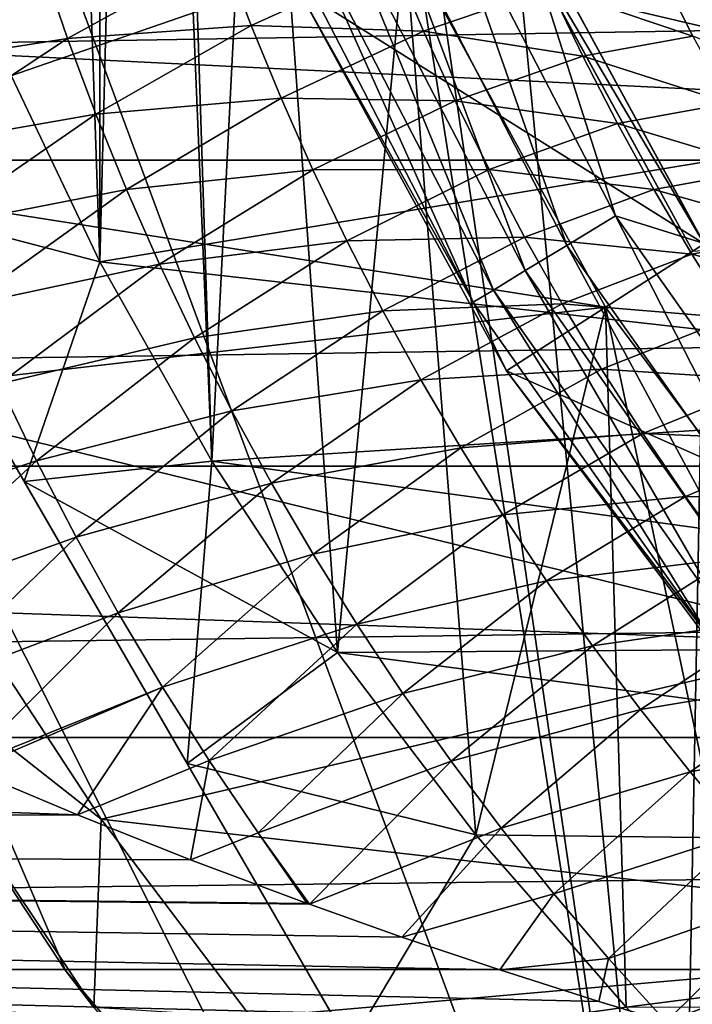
# Model space of a CAD drawing. Header units: metres. Extents: x -109 to 109, y -67 to 73.
# Tile 115 of 253: x -13.01 to -10.15, y -9.73 to -5.53. Entities that reach past the tile are written whole.
import ezdxf

# ---------------------------------------------------------------- set-up
doc = ezdxf.new("R2010")
doc.units = ezdxf.units.M
doc.layers.add('solid_508035_K244200000C76', color=7, linetype='CONTINUOUS')

msp = doc.modelspace()

# ---------------------------------------------------------------- linework, layer by layer
at = {"layer": 'solid_508035_K244200000C76'}
for points in [[(-12.668362, -6.564063, -56.5), (-12.668362, 6.564063, -56.5), (-13.086666, 5.684504, -56.5)], [(-12.668362, -6.564063, -56.5), (-12.5, 0, -56.5), (-12.668362, 6.564063, -56.5)], [(-13.086666, -5.684504, -56.5), (-12.668362, -6.564063, -56.5), (-13.086666, 5.684504, -56.5)], [(-10.206499, -12.321825, -31.5), (-11.877852, -1.707801, -31.5), (-15.774263, 2.678175, -31.5)], [(-10.206499, -12.321825, -31.5), (-15.774263, 2.678175, -31.5), (-15.774263, -2.678175, -31.5)], [(-12.668362, -6.564063, -56.5), (-12.190717, -7.413548, -56.5), (-12.5, 0, -56.5)], [(-12.372767, -1.778946, -56.5), (-12.5, 0, -56.5), (-12.190717, -7.413548, -56.5)], [(-10.206499, -12.321825, -31.5), (-11.513919, -3.380772, -31.5), (-11.877852, -1.707801, -31.5)], [(-11.993653, -3.521697, -56.5), (-12.372767, -1.778946, -56.5), (-12.190717, -7.413548, -56.5)], [(-10.206499, -12.321825, -38.5), (-10.206499, -12.321825, -31.5), (-15.774263, -2.678175, -31.5)], [(-10.206499, -12.321825, -38.5), (-15.774263, -2.678175, -31.5), (-15.774263, -2.678175, -38.5)], [(-12.813787, -9.581591, -38.5), (-15.774263, -2.678175, -38.5), (-13.856401, -7.999997, -38.5)], [(-11.591421, -11.029006, -38.5), (-15.774263, -2.678175, -38.5), (-12.813787, -9.581591, -38.5)], [(-10.206499, -12.321825, -38.5), (-15.774263, -2.678175, -38.5), (-11.591421, -11.029006, -38.5)], [(-10.206499, -12.321825, -31.5), (-10.915588, -4.984969, -31.5), (-11.513919, -3.380772, -31.5)], [(-11.993653, -3.521697, -56.5), (-12.190717, -7.413548, -56.5), (-11.656568, -8.227926, -56.5)], [(-11.370358, -5.192785, -56.5), (-11.993653, -3.521697, -56.5), (-11.656568, -8.227926, -56.5)], [(-9.439854, -4.546121, -61.5), (-8.656816, -5.90233, -61.5), (-13.444166, -4.777946, -61.5)], [(42, -4.708029, 10.492114), (-43.099998, -4.707998, 10.492128), (-43.099998, -6.131834, 9.728854)], [(42, -4.708029, 10.492114), (-43.099998, -6.131834, 9.728854), (42, -6.131865, 9.728835)], [(-8.656816, -5.90233, -61.5), (-13.086666, -5.684504, -61.5), (-13.444166, -4.777946, -61.5)], [(-11.242999, -4.883524, -22.033804), (-11.464518, -4.979743, -22.133583), (-10.679661, -6.494446, -22.133583)], [(-10.473309, -6.36896, -22.033804), (-10.916103, -4.983839, -22), (-11.242999, -4.883524, -22.033804)], [(-10.473309, -6.36896, -22.033804), (-11.242999, -4.883524, -22.033804), (-10.679661, -6.494446, -22.133583)], [(-10.915551, -4.985044, -28.5), (-10.095042, -6.487688, -28.5), (-11.825175, -5.400482, -28.5)], [(-11.464518, -4.979743, -22.133583), (-11.654762, -5.062377, -22.292522), (-10.856882, -6.602216, -22.292522)], [(-10.679661, -6.494446, -22.133583), (-11.464518, -4.979743, -22.133583), (-10.856882, -6.602216, -22.292522)], [(-10.968798, -5.009282, -38.441498), (-10.915624, -4.984891, -38.5), (-10.095101, -6.487588, -38.5)], [(-10.916103, -4.983839, -22), (-10.09566, -6.486725, -22), (-9.049952, -5.22502, -22)], [(-10.473309, -6.36896, -22.033804), (-10.09566, -6.486725, -22), (-10.916103, -4.983839, -22)], [(10.095101, -6.487589, -38.5), (-10.095101, -6.487588, -38.5), (-10.915624, -4.984891, -38.5)], [(10.915624, -4.984891, -38.5), (10.095101, -6.487589, -38.5), (-10.915624, -4.984891, -38.5)], [(-10.915588, -4.984969, -31.5), (-10.095026, -6.487712, -31.5), (-10.915551, -4.985044, -28.5)], [(-10.206499, -12.321825, -31.5), (-10.095026, -6.487712, -31.5), (-10.915588, -4.984969, -31.5)], [(-10.095026, -6.487712, -31.5), (-10.095042, -6.487688, -28.5), (-10.915551, -4.985044, -28.5)], [(-10.144256, -6.519317, -38.441498), (-10.968798, -5.009282, -38.441498), (-10.095101, -6.487588, -38.5)], [(-10.968742, -5.009404, -43.5), (-10.968798, -5.009282, -38.441498), (-10.144256, -6.519317, -38.441498)], [(-10.968742, -5.009404, -43.5), (-10.144256, -6.519317, -38.441498), (-10.144175, -6.519439, -43.5)], [(-10.968742, -5.009404, -43.5), (-10.144175, -6.519439, -43.5), (10.968742, -5.009404, -43.5)], [(-11.654762, -5.062377, -22.292522), (-11.800744, -5.125786, -22.499773), (-10.99287, -6.684912, -22.499773)], [(-10.856882, -6.602216, -22.292522), (-11.654762, -5.062377, -22.292522), (-10.99287, -6.684912, -22.499773)], [(-11.800744, -5.125786, -22.499773), (-11.892493, -5.165639, -22.74118), (-11.078339, -6.736887, -22.74118)], [(-10.99287, -6.684912, -22.499773), (-11.800744, -5.125786, -22.499773), (-11.078339, -6.736887, -22.74118)], [(-11.370358, -5.192785, -53.5), (-14.216775, -6.175227, -53.5), (-14.605085, -5.190521, -53.5)], [(-11.370358, -5.192785, -53.5), (-10.515571, -6.758161, -53.5), (-14.216775, -6.175227, -53.5)], [(-11.078339, -6.736887, -22.74118), (-11.892493, -5.165639, -22.74118), (-11.825217, -5.400393, -23)], [(-11.370358, -5.192785, -56.5), (-11.656568, -8.227926, -56.5), (-11.06777, -9.004369, -56.5)], [(-10.515571, -6.758161, -56.5), (-10.515571, -6.758161, -53.5), (-11.370358, -5.192785, -53.5)], [(-10.515571, -6.758161, -56.5), (-11.370358, -5.192785, -53.5), (-11.370358, -5.192785, -56.5)], [(-10.515571, -6.758161, -56.5), (-11.370358, -5.192785, -56.5), (-11.06777, -9.004369, -56.5)], [(-12.141032, -5.247186, -12.491274), (-12.806001, -5.613256, -11.478698), (-12.917265, -5.288338, -11.803326)], [(-12.141032, -5.247186, -12.491274), (-12.023459, -5.55866, -12.15747), (-12.806001, -5.613256, -11.478698)], [(-11.417029, -5.282284, -13.234345), (-12.023459, -5.55866, -12.15747), (-12.141032, -5.247186, -12.491274)], [(-11.417029, -5.282284, -13.234345), (-11.290092, -5.582503, -12.890788), (-12.023459, -5.55866, -12.15747)], [(-10.750999, -5.397324, -14.020062), (-11.290092, -5.582503, -12.890788), (-11.417029, -5.282284, -13.234345)], [(-12.917265, -5.288338, -11.803326), (-13.630805, -5.742094, -10.865031), (-13.738701, -5.401837, -11.180892)], [(-12.917265, -5.288338, -11.803326), (-12.806001, -5.613256, -11.478698), (-13.630805, -5.742094, -10.865031)], [(-10.750999, -5.397324, -14.020062), (-10.29135, -5.31146, -15.180386), (-10.142914, -5.60328, -14.824442)], [(-9.65669, -5.795834, -15.76961), (-10.142914, -5.60328, -14.824442), (-10.29135, -5.31146, -15.180386)], [(-9.819981, -5.508439, -16.129442), (-9.65669, -5.795834, -15.76961), (-10.29135, -5.31146, -15.180386)], [(-11.825217, -5.400393, -23), (-11.825175, -5.400482, -28.5), (-10.936297, -7.028328, -28.5)], [(-10.936297, -7.028329, -23), (-11.825217, -5.400393, -23), (-10.936297, -7.028328, -28.5)], [(-11.078339, -6.736887, -22.74118), (-11.825217, -5.400393, -23), (-10.936297, -7.028329, -23)], [(-10.095042, -6.487688, -28.5), (-10.936297, -7.028328, -28.5), (-11.825175, -5.400482, -28.5)], [(-10.750999, -5.397324, -14.020062), (-10.611511, -5.68874, -13.66589), (-11.290092, -5.582503, -12.890788)], [(-10.750999, -5.397324, -14.020062), (-10.142914, -5.60328, -14.824442), (-10.611511, -5.68874, -13.66589)], [(-12.023459, -5.55866, -12.15747), (-12.68505, -5.936182, -11.14284), (-12.806001, -5.613256, -11.478698)], [(-12.023459, -5.55866, -12.15747), (-11.896852, -5.867344, -11.812692), (-12.68505, -5.936182, -11.14284)], [(-11.290092, -5.582503, -12.890788), (-11.896852, -5.867344, -11.812692), (-12.023459, -5.55866, -12.15747)], [(-12.806001, -5.613256, -11.478698), (-13.512592, -6.080954, -10.537726), (-13.630805, -5.742094, -10.865031)], [(-12.806001, -5.613256, -11.478698), (-12.68505, -5.936182, -11.14284), (-13.512592, -6.080954, -10.537726)], [(-11.290092, -5.582503, -12.890788), (-11.154778, -5.878935, -12.536542), (-11.896852, -5.867344, -11.812692)], [(-10.611511, -5.68874, -13.66589), (-11.154778, -5.878935, -12.536542), (-11.290092, -5.582503, -12.890788)], [(-10.611511, -5.68874, -13.66589), (-10.142914, -5.60328, -14.824442), (-9.987093, -5.888798, -14.457564)], [(-13.683951, -6.298701, -56.959606), (-12.668362, -6.564063, -56.5), (-13.086666, -5.684504, -56.5)], [(-13.683951, -6.298701, -61.040394), (-13.086666, -5.684504, -61.5), (-12.668362, -6.564063, -61.5)], [(-8.656816, -5.90233, -61.5), (-12.668362, -6.564063, -61.5), (-13.086666, -5.684504, -61.5)], [(-10.611511, -5.68874, -13.66589), (-10.464293, -5.975172, -13.30134), (-11.154778, -5.878935, -12.536542)], [(-10.611511, -5.68874, -13.66589), (-9.987093, -5.888798, -14.457564), (-10.464293, -5.975172, -13.30134)], [(-11.896852, -5.867344, -11.812692), (-12.55448, -6.256652, -10.796448), (-12.68505, -5.936182, -11.14284)], [(-11.896852, -5.867344, -11.812692), (-11.761303, -6.17286, -11.457656), (-12.55448, -6.256652, -10.796448)], [(-11.154778, -5.878935, -12.536542), (-11.761303, -6.17286, -11.457656), (-11.896852, -5.867344, -11.812692)], [(-8.656816, -5.90233, -61.5), (-7.680462, -7.126601, -61.5), (-12.668362, -6.564063, -61.5)], [(-11.154778, -5.878935, -12.536542), (-11.011212, -6.171297, -12.172347), (-11.761303, -6.17286, -11.457656)], [(-10.464293, -5.975172, -13.30134), (-11.011212, -6.171297, -12.172347), (-11.154778, -5.878935, -12.536542)], [(-10.464293, -5.975172, -13.30134), (-9.987093, -5.888798, -14.457564), (-9.824157, -6.167908, -14.080633)], [(-12.68505, -5.936182, -11.14284), (-13.384111, -6.417881, -10.199646), (-13.512592, -6.080954, -10.537726)], [(-12.68505, -5.936182, -11.14284), (-12.55448, -6.256652, -10.796448), (-13.384111, -6.417881, -10.199646)], [(-10.464293, -5.975172, -13.30134), (-10.309514, -6.256441, -12.927176), (-11.011212, -6.171297, -12.172347)], [(-10.464293, -5.975172, -13.30134), (-9.824157, -6.167908, -14.080633), (-10.309514, -6.256441, -12.927176)], [(42, -6.131865, 9.728835), (-43.099998, -6.131834, 9.728854), (-43.099998, -7.434662, 8.773585)], [(42, -6.131865, 9.728835), (-43.099998, -7.434662, 8.773585), (42, -7.434689, 8.773562)], [(-10.515571, -6.758161, -53.5), (-13.762291, -7.130866, -53.5), (-14.216775, -6.175227, -53.5)], [(-11.761303, -6.17286, -11.457656), (-12.414359, -6.574264, -10.440173), (-12.55448, -6.256652, -10.796448)], [(-11.761303, -6.17286, -11.457656), (-11.61691, -6.474878, -11.093032), (-12.414359, -6.574264, -10.440173)], [(-11.011212, -6.171297, -12.172347), (-11.61691, -6.474878, -11.093032), (-11.761303, -6.17286, -11.457656)], [(-11.011212, -6.171297, -12.172347), (-10.859529, -6.459344, -11.798891), (-11.61691, -6.474878, -11.093032)], [(-10.309514, -6.256441, -12.927176), (-10.859529, -6.459344, -11.798891), (-11.011212, -6.171297, -12.172347)], [(-10.309514, -6.256441, -12.927176), (-9.824157, -6.167908, -14.080633), (-9.65432, -6.440547, -13.694433)], [(-12.55448, -6.256652, -10.796448), (-13.24541, -6.752414, -9.85143), (-13.384111, -6.417881, -10.199646)], [(-12.55448, -6.256652, -10.796448), (-12.414359, -6.574264, -10.440173), (-13.24541, -6.752414, -9.85143)], [(-10.309514, -6.256441, -12.927176), (-10.147346, -6.532396, -12.544105), (-10.859529, -6.459344, -11.798891)], [(-10.309514, -6.256441, -12.927176), (-9.65432, -6.440547, -13.694433), (-10.147346, -6.532396, -12.544105)], [(-13.683951, -6.298701, -56.959606), (-12.990381, -7.5, -56.922653), (-12.668362, -6.564063, -56.5)], [(-12.990381, -7.5, -61.077347), (-13.683951, -6.298701, -61.040394), (-12.668362, -6.564063, -61.5)], [(-12.990381, -7.5, -61.077347), (-12.990381, -7.5, -56.922653), (-13.683951, -6.298701, -56.959606)], [(-12.990381, -7.5, -61.077347), (-13.683951, -6.298701, -56.959606), (-13.683951, -6.298701, -61.040394)], [(-10.473309, -6.36896, -22.033804), (-10.679661, -6.494446, -22.133583), (-9.695864, -7.88817, -22.133583)], [(-9.508519, -7.735754, -22.033804), (-10.09566, -6.486725, -22), (-10.473309, -6.36896, -22.033804)], [(-9.508519, -7.735754, -22.033804), (-10.473309, -6.36896, -22.033804), (-9.695864, -7.88817, -22.133583)], [(-10.147346, -6.532396, -12.544105), (-9.65432, -6.440547, -13.694433), (-9.477806, -6.706668, -13.2997)], [(-11.61691, -6.474878, -11.093032), (-12.264807, -6.888639, -10.074621), (-12.414359, -6.574264, -10.440173)], [(-11.61691, -6.474878, -11.093032), (-11.463805, -6.773093, -10.719442), (-12.264807, -6.888639, -10.074621)], [(-10.859529, -6.459344, -11.798891), (-11.463805, -6.773093, -10.719442), (-11.61691, -6.474878, -11.093032)], [(-10.859529, -6.459344, -11.798891), (-10.69988, -6.742852, -11.416815), (-11.463805, -6.773093, -10.719442)], [(-10.095042, -6.487688, -28.5), (-9.068954, -7.858377, -28.5), (-10.936297, -7.028328, -28.5)], [(-10.147346, -6.532396, -12.544105), (-10.69988, -6.742852, -11.416815), (-10.859529, -6.459344, -11.798891)], [(-10.679661, -6.494446, -22.133583), (-10.856882, -6.602216, -22.292522), (-9.856759, -8.019068, -22.292522)], [(-9.695864, -7.88817, -22.133583), (-10.679661, -6.494446, -22.133583), (-9.856759, -8.019068, -22.292522)], [(-10.206499, -12.321825, -31.5), (-8.763793, -13.38641, -31.5), (-10.095026, -6.487712, -31.5)], [(-10.147346, -6.532396, -12.544105), (-9.977967, -6.802907, -12.152786), (-10.69988, -6.742852, -11.416815)], [(-10.147346, -6.532396, -12.544105), (-9.477806, -6.706668, -13.2997), (-9.977967, -6.802907, -12.152786)], [(-12.414359, -6.574264, -10.440173), (-13.096595, -7.084112, -9.493664), (-13.24541, -6.752414, -9.85143)], [(-12.414359, -6.574264, -10.440173), (-12.264807, -6.888639, -10.074621), (-13.096595, -7.084112, -9.493664)], [(-12.990381, -7.5, -56.922653), (-12.190717, -7.413548, -56.5), (-12.668362, -6.564063, -56.5)], [(-12.990381, -7.5, -61.077347), (-12.668362, -6.564063, -61.5), (-12.190717, -7.413548, -61.5)], [(-7.680462, -7.126601, -61.5), (-12.190717, -7.413548, -61.5), (-12.668362, -6.564063, -61.5)], [(-10.856882, -6.602216, -22.292522), (-10.99287, -6.684912, -22.499773), (-9.98022, -8.119511, -22.499773)], [(-9.856759, -8.019068, -22.292522), (-10.856882, -6.602216, -22.292522), (-9.98022, -8.119511, -22.499773)], [(-10.99287, -6.684912, -22.499773), (-11.078339, -6.736887, -22.74118), (-10.057815, -8.182639, -22.74118)], [(-9.98022, -8.119511, -22.499773), (-10.99287, -6.684912, -22.499773), (-10.057815, -8.182639, -22.74118)], [(-10.69988, -6.742852, -11.416815), (-11.30207, -7.067253, -10.337474), (-11.463805, -6.773093, -10.719442)], [(-10.69988, -6.742852, -11.416815), (-10.532366, -7.021642, -11.026717), (-11.30207, -7.067253, -10.337474)], [(-10.057815, -8.182639, -22.74118), (-11.078339, -6.736887, -22.74118), (-10.936297, -7.028329, -23)], [(-9.977967, -6.802907, -12.152786), (-10.532366, -7.021642, -11.026717), (-10.69988, -6.742852, -11.416815)], [(-10.515571, -6.758161, -53.5), (-9.446771, -8.185868, -53.5), (-13.762291, -7.130866, -53.5)], [(-11.463805, -6.773093, -10.719442), (-12.105886, -7.199465, -9.700369), (-12.264807, -6.888639, -10.074621)], [(-11.463805, -6.773093, -10.719442), (-11.30207, -7.067253, -10.337474), (-12.105886, -7.199465, -9.700369)], [(-10.515571, -6.758161, -56.5), (-11.06777, -9.004369, -56.5), (-10.427568, -9.738594, -56.5)], [(-9.446771, -8.185868, -56.5), (-9.446771, -8.185868, -53.5), (-10.515571, -6.758161, -53.5)], [(-9.446771, -8.185868, -56.5), (-10.515571, -6.758161, -53.5), (-10.515571, -6.758161, -56.5)], [(-10.515571, -6.758161, -56.5), (-10.427568, -9.738594, -56.5), (-9.738681, -10.427484, -56.5)], [(-9.446771, -8.185868, -56.5), (-10.515571, -6.758161, -56.5), (-9.738681, -10.427484, -56.5)], [(-9.977967, -6.802907, -12.152786), (-9.801505, -7.067871, -11.753832), (-10.532366, -7.021642, -11.026717)], [(-12.264807, -6.888639, -10.074621), (-12.937719, -7.412608, -9.126914), (-13.096595, -7.084112, -9.493664)], [(-12.264807, -6.888639, -10.074621), (-12.105886, -7.199465, -9.700369), (-12.937719, -7.412608, -9.126914)], [(-10.532366, -7.021642, -11.026717), (-11.131817, -7.357125, -9.947673), (-11.30207, -7.067253, -10.337474)], [(-10.532366, -7.021642, -11.026717), (-10.357121, -7.295547, -10.629156), (-11.131817, -7.357125, -9.947673)], [(-10.936297, -7.028329, -23), (-10.936297, -7.028328, -28.5), (-9.824788, -8.513137, -28.5)], [(-9.068954, -7.858377, -28.5), (-9.824788, -8.513137, -28.5), (-10.936297, -7.028328, -28.5)], [(-9.824746, -8.513188, -23), (-10.936297, -7.028329, -23), (-9.824788, -8.513137, -28.5)], [(-10.057815, -8.182639, -22.74118), (-10.936297, -7.028329, -23), (-9.824746, -8.513188, -23)], [(-9.801505, -7.067871, -11.753832), (-10.357121, -7.295547, -10.629156), (-10.532366, -7.021642, -11.026717)], [(-13.096595, -7.084112, -9.493664), (-12.937719, -7.412608, -9.126914), (-13.792007, -7.697899, -8.629154)], [(-11.30207, -7.067253, -10.337474), (-11.937694, -7.506448, -9.317947), (-12.105886, -7.199465, -9.700369)], [(-11.30207, -7.067253, -10.337474), (-11.131817, -7.357125, -9.947673), (-11.937694, -7.506448, -9.317947)], [(-9.801505, -7.067871, -11.753832), (-9.618116, -7.327202, -11.347816), (-10.357121, -7.295547, -10.629156)], [(-7.680462, -7.126601, -61.5), (-6.532551, -8.191689, -61.5), (-12.190717, -7.413548, -61.5)], [(-9.446771, -8.185868, -53.5), (-13.243447, -8.053641, -53.5), (-13.762291, -7.130866, -53.5)], [(-12.105886, -7.199465, -9.700369), (-12.768868, -7.737562, -8.751703), (-12.937719, -7.412608, -9.126914)], [(-12.105886, -7.199465, -9.700369), (-11.937694, -7.506448, -9.317947), (-12.768868, -7.737562, -8.751703)], [(-10.357121, -7.295547, -10.629156), (-10.953124, -7.642515, -9.550543), (-11.131817, -7.357125, -9.947673)], [(-10.357121, -7.295547, -10.629156), (-10.174232, -7.564438, -10.224648), (-10.953124, -7.642515, -9.550543)], [(-9.618116, -7.327202, -11.347816), (-10.174232, -7.564438, -10.224648), (-10.357121, -7.295547, -10.629156)], [(-9.618116, -7.327202, -11.347816), (-9.427899, -7.580836, -10.935268), (-10.174232, -7.564438, -10.224648)], [(-11.131817, -7.357125, -9.947673), (-11.760304, -7.809338, -8.927852), (-11.937694, -7.506448, -9.317947)], [(-11.131817, -7.357125, -9.947673), (-10.953124, -7.642515, -9.550543), (-11.760304, -7.809338, -8.927852)], [(-12.937719, -7.412608, -9.126914), (-13.62013, -8.041303, -8.261294), (-13.792007, -7.697899, -8.629154)], [(-12.937719, -7.412608, -9.126914), (-12.768868, -7.737562, -8.751703), (-13.62013, -8.041303, -8.261294)], [(-12.990381, -7.5, -56.922653), (-12.296811, -8.701298, -56.959606), (-12.190717, -7.413548, -56.5)], [(-12.990381, -7.5, -61.077347), (-12.190717, -7.413548, -61.5), (-11.656568, -8.227926, -61.5)], [(-12.296811, -8.701298, -56.959606), (-11.656568, -8.227926, -56.5), (-12.190717, -7.413548, -56.5)], [(-6.532551, -8.191689, -61.5), (-11.656568, -8.227926, -61.5), (-12.190717, -7.413548, -61.5)], [(42, -7.434689, 8.773562), (-43.099998, -7.434662, 8.773585), (-43.099998, -8.59077, 7.645174)], [(42, -7.434689, 8.773562), (-43.099998, -8.59077, 7.645174), (42, -8.590792, 7.645149)], [(-12.296811, -8.701298, -61.040394), (-12.990381, -7.5, -61.077347), (-11.656568, -8.227926, -61.5)], [(-12.296811, -8.701298, -61.040394), (-12.296811, -8.701298, -56.959606), (-12.990381, -7.5, -56.922653)], [(-12.296811, -8.701298, -61.040394), (-12.990381, -7.5, -56.922653), (-12.990381, -7.5, -61.077347)], [(-11.937694, -7.506448, -9.317947), (-12.590117, -8.058674, -8.368511), (-12.768868, -7.737562, -8.751703)], [(-11.937694, -7.506448, -9.317947), (-11.760304, -7.809338, -8.927852), (-12.590117, -8.058674, -8.368511)], [(-10.174232, -7.564438, -10.224648), (-10.766026, -7.923263, -9.146552), (-10.953124, -7.642515, -9.550543)], [(-10.174232, -7.564438, -10.224648), (-9.983753, -7.828207, -9.813674), (-10.766026, -7.923263, -9.146552)], [(-9.427899, -7.580836, -10.935268), (-9.983753, -7.828207, -9.813674), (-10.174232, -7.564438, -10.224648)], [(-10.953124, -7.642515, -9.550543), (-11.573736, -8.107931, -8.530539), (-11.760304, -7.809338, -8.927852)], [(-10.953124, -7.642515, -9.550543), (-10.766026, -7.923263, -9.146552), (-11.573736, -8.107931, -8.530539)], [(-12.768868, -7.737562, -8.751703), (-13.437723, -8.380985, -7.885196), (-13.62013, -8.041303, -8.261294)], [(-12.768868, -7.737562, -8.751703), (-12.590117, -8.058674, -8.368511), (-13.437723, -8.380985, -7.885196)], [(-11.760304, -7.809338, -8.927852), (-12.401472, -8.375701, -7.977789), (-12.590117, -8.058674, -8.368511)], [(-11.760304, -7.809338, -8.927852), (-11.573736, -8.107931, -8.530539), (-12.401472, -8.375701, -7.977789)], [(-9.983753, -7.828207, -9.813674), (-10.570571, -8.199226, -8.736129), (-10.766026, -7.923263, -9.146552)], [(-9.983753, -7.828207, -9.813674), (-9.785742, -8.086763, -9.396674), (-10.570571, -8.199226, -8.736129)], [(-12.763125, -8.919854, -7.258526), (-43.099998, -8.951207, -7.219826), (-43.099998, -7.85114, -8.402952)], [(-13.222447, -8.726526, -7.489843), (-12.763125, -8.919854, -7.258526), (-43.099998, -7.85114, -8.402952)], [(-10.766026, -7.923263, -9.146552), (-11.378029, -8.402037, -8.126425), (-11.573736, -8.107931, -8.530539)], [(-10.766026, -7.923263, -9.146552), (-10.570571, -8.199226, -8.736129), (-11.378029, -8.402037, -8.126425)], [(-12.813787, -9.581591, -38.5), (-13.856401, -7.999997, -38.5), (-13.856371, -8.000062, -53)], [(-13.856371, -8.000062, -53), (-13.243447, -8.053641, -53.5), (-12.663167, -8.93835, -53.5)], [(-13.856371, -8.000062, -53), (-12.663167, -8.93835, -53.5), (-12.693652, -9.740185, -53)], [(-12.813787, -9.581591, -38.5), (-13.856371, -8.000062, -53), (-12.693652, -9.740185, -53)], [(-12.590117, -8.058674, -8.368511), (-13.245252, -8.716625, -7.501362), (-13.437723, -8.380985, -7.885196)], [(-12.590117, -8.058674, -8.368511), (-12.401472, -8.375701, -7.977789), (-13.245252, -8.716625, -7.501362)], [(-9.446771, -8.185868, -53.5), (-12.663167, -8.93835, -53.5), (-13.243447, -8.053641, -53.5)], [(-9.785742, -8.086763, -9.396674), (-10.366716, -8.470299, -8.31967), (-10.570571, -8.199226, -8.736129)], [(-9.785742, -8.086763, -9.396674), (-9.580173, -8.340046, -8.974061), (-10.366716, -8.470299, -8.31967)], [(-11.573736, -8.107931, -8.530539), (-12.202967, -8.688416, -7.579941), (-12.401472, -8.375701, -7.977789)], [(-11.573736, -8.107931, -8.530539), (-11.378029, -8.402037, -8.126425), (-12.202967, -8.688416, -7.579941)], [(-9.446771, -8.185868, -53.5), (-8.185691, -9.446927, -53.5), (-12.663167, -8.93835, -53.5)], [(-6.532551, -8.191689, -61.5), (-5.238641, -9.073844, -61.5), (-11.656568, -8.227926, -61.5)], [(-10.570571, -8.199226, -8.736129), (-11.173132, -8.691512, -7.715892), (-11.378029, -8.402037, -8.126425)], [(-10.570571, -8.199226, -8.736129), (-10.366716, -8.470299, -8.31967), (-11.173132, -8.691512, -7.715892)], [(-12.296811, -8.701298, -56.959606), (-11.06777, -9.004369, -56.5), (-11.656568, -8.227926, -56.5)], [(-12.296811, -8.701298, -61.040394), (-11.656568, -8.227926, -61.5), (-11.06777, -9.004369, -61.5)], [(-5.238641, -9.073844, -61.5), (-11.06777, -9.004369, -61.5), (-11.656568, -8.227926, -61.5)], [(-9.580173, -8.340046, -8.974061), (-10.154408, -8.736386, -7.897535), (-10.366716, -8.470299, -8.31967)], [(-9.580173, -8.340046, -8.974061), (-9.367013, -8.588, -8.546213), (-10.154408, -8.736386, -7.897535)], [(-12.401472, -8.375701, -7.977789), (-13.222447, -8.726526, -7.489843), (-13.245252, -8.716625, -7.501362)], [(-12.401472, -8.375701, -7.977789), (-12.763125, -8.919854, -7.258526), (-13.222447, -8.726526, -7.489843)], [(-12.401472, -8.375701, -7.977789), (-12.202967, -8.688416, -7.579941), (-12.763125, -8.919854, -7.258526)], [(-11.378029, -8.402037, -8.126425), (-11.994547, -8.99664, -7.175337), (-12.202967, -8.688416, -7.579941)], [(-11.378029, -8.402037, -8.126425), (-11.173132, -8.691512, -7.715892), (-11.994547, -8.99664, -7.175337)], [(-10.366716, -8.470299, -8.31967), (-10.958969, -8.976229, -7.299286), (-11.173132, -8.691512, -7.715892)], [(-10.366716, -8.470299, -8.31967), (-10.154408, -8.736386, -7.897535), (-10.958969, -8.976229, -7.299286)], [(42, -8.590792, 7.645149), (-43.099998, -8.59077, 7.645174), (-43.099998, -9.577343, 6.365886)], [(42, -8.590792, 7.645149), (-43.099998, -9.577343, 6.365886), (42, -9.577357, 6.365864)], [(-9.367013, -8.588, -8.546213), (-9.933517, -8.997424, -7.470051), (-10.154408, -8.736386, -7.897535)], [(-12.202967, -8.688416, -7.579941), (-12.281796, -9.111053, -7.017029), (-12.763125, -8.919854, -7.258526)], [(-12.296811, -8.701298, -56.959606), (-11.603271, -9.902545, -57.069523), (-11.06777, -9.004369, -56.5)], [(-11.603271, -9.902545, -60.930477), (-12.296811, -8.701298, -61.040394), (-11.06777, -9.004369, -61.5)], [(-11.603271, -9.902545, -60.930477), (-11.603271, -9.902545, -57.069523), (-12.296811, -8.701298, -56.959606)], [(-11.603271, -9.902545, -60.930477), (-12.296811, -8.701298, -56.959606), (-12.296811, -8.701298, -61.040394)], [(-12.202967, -8.688416, -7.579941), (-11.994547, -8.99664, -7.175337), (-12.281796, -9.111053, -7.017029)], [(-11.173132, -8.691512, -7.715892), (-11.77614, -9.30022, -6.764311), (-11.994547, -8.99664, -7.175337)], [(-11.173132, -8.691512, -7.715892), (-10.958969, -8.976229, -7.299286), (-11.77614, -9.30022, -6.764311)], [(-10.154408, -8.736386, -7.897535), (-10.735404, -9.256088, -6.876914), (-10.958969, -8.976229, -7.299286)], [(-10.154408, -8.736386, -7.897535), (-9.933517, -8.997424, -7.470051), (-10.735404, -9.256088, -6.876914)], [(-12.763125, -8.919854, -7.258526), (-12.281796, -9.111053, -7.017029), (-43.099998, -8.951207, -7.219826)], [(-10.129779, -9.839193, -5.953173), (-43.099998, -9.874623, -5.894218), (-43.099998, -8.951207, -7.219826)], [(-10.256647, -9.801413, -6.015174), (-10.129779, -9.839193, -5.953173), (-43.099998, -8.951207, -7.219826)], [(-10.543489, -9.713822, -6.155619), (-10.256647, -9.801413, -6.015174), (-43.099998, -8.951207, -7.219826)], [(-10.965387, -9.579371, -6.362833), (-10.543489, -9.713822, -6.155619), (-43.099998, -8.951207, -7.219826)], [(-11.381766, -9.439659, -6.568321), (-10.965387, -9.579371, -6.362833), (-43.099998, -8.951207, -7.219826)], [(-11.77614, -9.30022, -6.764311), (-11.381766, -9.439659, -6.568321), (-43.099998, -8.951207, -7.219826)], [(-11.785125, -9.296961, -6.76879), (-11.77614, -9.30022, -6.764311), (-43.099998, -8.951207, -7.219826)], [(-12.281796, -9.111053, -7.017029), (-11.785125, -9.296961, -6.76879), (-43.099998, -8.951207, -7.219826)], [(-12.693652, -9.740185, -53), (-12.663167, -8.93835, -53.5), (-12.023458, -9.781943, -53.5)], [(-8.185691, -9.446927, -53.5), (-12.023458, -9.781943, -53.5), (-12.663167, -8.93835, -53.5)], [(-11.994547, -8.99664, -7.175337), (-11.785125, -9.296961, -6.76879), (-12.281796, -9.111053, -7.017029)], [(-11.994547, -8.99664, -7.175337), (-11.77614, -9.30022, -6.764311), (-11.785125, -9.296961, -6.76879)], [(-10.958969, -8.976229, -7.299286), (-11.381766, -9.439659, -6.568321), (-11.77614, -9.30022, -6.764311)], [(-11.603271, -9.902545, -57.069523), (-10.427568, -9.738594, -56.5), (-11.06777, -9.004369, -56.5)], [(-11.603271, -9.902545, -60.930477), (-11.06777, -9.004369, -61.5), (-10.427568, -9.738594, -61.5)], [(-10.958969, -8.976229, -7.299286), (-10.735404, -9.256088, -6.876914), (-11.381766, -9.439659, -6.568321)], [(-5.238641, -9.073844, -61.5), (-10.427568, -9.738594, -61.5), (-11.06777, -9.004369, -61.5)], [(-9.933517, -8.997424, -7.470051), (-10.502197, -9.531019, -6.449043), (-10.735404, -9.256088, -6.876914)], [(-9.933517, -8.997424, -7.470051), (-9.703834, -9.253366, -7.037512), (-10.502197, -9.531019, -6.449043)], [(-5.238641, -9.073844, -61.5), (-3.827738, -9.753272, -61.5), (-10.427568, -9.738594, -61.5)], [(-10.735404, -9.256088, -6.876914), (-10.965387, -9.579371, -6.362833), (-11.381766, -9.439659, -6.568321)], [(-10.735404, -9.256088, -6.876914), (-10.502197, -9.531019, -6.449043), (-10.965387, -9.579371, -6.362833)], [(-9.703834, -9.253366, -7.037512), (-10.256647, -9.801413, -6.015174), (-10.502197, -9.531019, -6.449043)], [(-9.703834, -9.253366, -7.037512), (-9.465076, -9.504178, -6.600172), (-10.256647, -9.801413, -6.015174)], [(-8.185691, -9.446927, -53.5), (-6.757924, -10.515725, -53.5), (-12.023458, -9.781943, -53.5)], [(-9.465076, -9.504178, -6.600172), (-10.129779, -9.839193, -5.953173), (-10.256647, -9.801413, -6.015174)], [(-10.502197, -9.531019, -6.449043), (-10.543489, -9.713822, -6.155619), (-10.965387, -9.579371, -6.362833)], [(-10.502197, -9.531019, -6.449043), (-10.256647, -9.801413, -6.015174), (-10.543489, -9.713822, -6.155619)], [(42, -9.577357, 6.365864), (-43.099998, -9.577343, 6.365886), (-43.099998, -10.374911, 4.96097)], [(42, -9.577357, 6.365864), (-43.099998, -10.374911, 4.96097), (42, -10.37492, 4.960952)], [(-11.591421, -11.029006, -38.5), (-12.813787, -9.581591, -38.5), (-12.693652, -9.740185, -53)]]:
    msp.add_3dface(points, dxfattribs=at)

doc.saveas('drawing.dxf')
